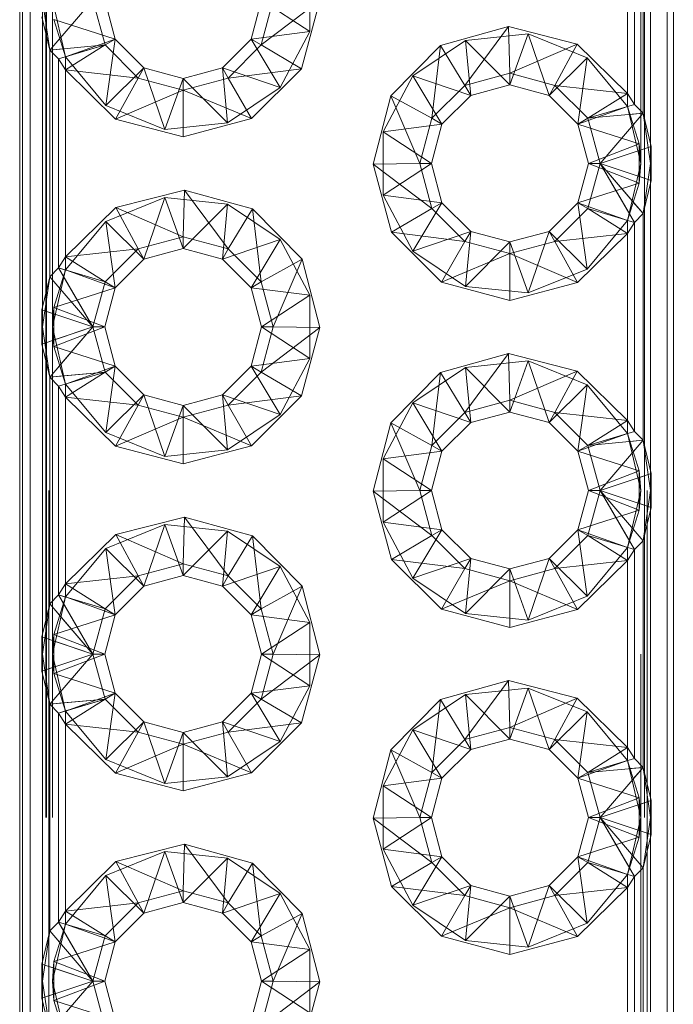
# Paper-space layout 'Layout1' of a CAD drawing. Extents: x -2 to 1033, y -36 to 596.
# Tile 17 of 89: x 85.591 to 86.591, y 297.956 to 299.461. Entities that reach past the tile are written whole.
import ezdxf

# ---------------------------------------------------------------- set-up
doc = ezdxf.new("R2010")
doc.units = 0
doc.linetypes.add('ACAD_ISO02W100', pattern=[15, 12, -3])
doc.layers.add('SS_1.ET-HALA_TaO-JD-LAVKA-ZEBRIK', color=9, linetype='CONTINUOUS', lineweight=13)

psp = doc.layouts.get("Layout1")

# ---------------------------------------------------------------- linework, layer by layer
at = {"layer": 'SS_1.ET-HALA_TaO-JD-LAVKA-ZEBRIK', "color": 5, "linetype": 'Continuous', "ltscale": 0.25}
for p, q in [((85.5907, 302.4914), (85.5907, 294.4914)), ((85.5948, 302.4914), (85.5948, 294.4914)), ((85.6069, 302.4914), (85.6069, 294.4914)), ((86.5813, 294.4914), (86.5813, 302.4914)), ((86.5907, 294.4914), (86.5907, 302.4914)), ((86.5559, 299.7109), (86.5559, 299.2719)), ((86.5446, 299.3181), (86.5446, 299.6647)), ((86.5315, 299.6511), (86.5315, 299.3317)), ((86.5207, 299.3485), (86.5207, 299.6343)), ((85.7028, 299.4914), (85.6367, 299.4147)), ((85.7028, 299.4914), (85.7212, 299.4225)), ((85.7367, 299.4314), (85.7207, 299.4914)), ((85.9607, 299.4914), (85.9446, 299.4314)), ((85.9785, 299.4914), (85.9601, 299.4225)), ((85.9601, 299.4225), (86.0501, 299.4904)), ((86.0501, 299.4904), (86.0217, 299.3861)), ((85.6243, 299.4653), (85.6367, 299.4147)), ((85.6254, 299.0219), (85.6254, 299.4609)), ((86.2345, 299.4219), (86.3386, 299.4508)), ((86.3386, 299.4508), (86.2717, 299.3608)), ((86.3386, 299.4508), (86.3407, 299.3793)), ((86.3386, 299.4508), (86.4433, 299.424)), ((85.6367, 299.4147), (85.7212, 299.4225)), ((85.7212, 299.4225), (85.6498, 299.4011)), ((85.7212, 299.4225), (85.6607, 299.3843)), ((85.7212, 299.4225), (85.7367, 299.4314)), ((85.7717, 299.372), (85.7212, 299.4225)), ((85.7807, 299.3875), (85.7367, 299.4314)), ((85.9446, 299.4314), (85.9007, 299.3875)), ((85.9601, 299.4225), (85.9096, 299.372)), ((85.9446, 299.4314), (85.9601, 299.4225)), ((85.9601, 299.4225), (86.0217, 299.3861)), ((86.1586, 299.3449), (86.2345, 299.4219)), ((86.2345, 299.4219), (86.2212, 299.3104)), ((86.2345, 299.4219), (86.2717, 299.3608)), ((86.4433, 299.424), (86.3407, 299.3793)), ((86.4096, 299.3608), (86.4433, 299.424)), ((86.4433, 299.424), (86.5207, 299.3485)), ((85.6367, 299.4147), (85.6498, 299.4011)), ((85.6367, 299.4147), (85.6367, 299.0681)), ((85.6607, 299.3843), (85.6498, 299.4011)), ((85.6498, 299.0817), (85.6498, 299.4011)), ((85.7371, 299.3093), (85.6607, 299.3843)), ((85.7717, 299.372), (85.6607, 299.3843)), ((85.6607, 299.3843), (85.6607, 299.0985)), ((85.7807, 299.3875), (85.7717, 299.372)), ((85.8407, 299.3714), (85.7807, 299.3875)), ((85.9007, 299.3875), (85.8407, 299.3714)), ((85.9007, 299.3875), (85.9096, 299.372)), ((85.9096, 299.372), (86.0217, 299.3861)), ((86.0217, 299.3861), (85.9451, 299.3099)), ((86.2717, 299.3608), (86.3407, 299.3793)), ((86.3407, 299.3793), (86.4096, 299.3608)), ((86.3407, 299.3793), (86.3407, 299.3614)), ((85.7371, 299.3093), (85.7717, 299.372)), ((85.8407, 299.3535), (85.7717, 299.372)), ((85.9096, 299.372), (85.8407, 299.3535)), ((85.8407, 299.3714), (85.8407, 299.3535)), ((85.9096, 299.372), (85.9451, 299.3099)), ((86.2212, 299.3104), (86.2717, 299.3608)), ((86.2717, 299.3608), (86.2807, 299.3453)), ((86.2807, 299.3453), (86.3407, 299.3614)), ((86.3407, 299.3614), (86.4007, 299.3453)), ((86.4007, 299.3453), (86.4096, 299.3608)), ((86.4601, 299.3104), (86.4096, 299.3608)), ((86.4096, 299.3608), (86.5207, 299.3485)), ((85.8407, 299.3535), (85.7371, 299.3093)), ((85.9451, 299.3099), (85.8407, 299.3535)), ((85.8407, 299.3535), (85.8407, 299.282)), ((86.2367, 299.3014), (86.2807, 299.3453)), ((86.4007, 299.3453), (86.4446, 299.3014)), ((86.4601, 299.3104), (86.5207, 299.3485)), ((86.5207, 299.3485), (86.5315, 299.3317)), ((86.1312, 299.2404), (86.1586, 299.3449)), ((86.1586, 299.3449), (86.2028, 299.2414)), ((86.1586, 299.3449), (86.2212, 299.3104)), ((86.4601, 299.3104), (86.5315, 299.3317)), ((86.5446, 299.3181), (86.5315, 299.3317)), ((86.4601, 299.3104), (86.5446, 299.3181)), ((86.4785, 299.2414), (86.5446, 299.3181)), ((86.557, 299.2675), (86.5446, 299.3181)), ((85.8407, 299.282), (85.7371, 299.3093)), ((85.9451, 299.3099), (85.8407, 299.282)), ((86.2028, 299.2414), (86.2212, 299.3104)), ((86.2207, 299.2414), (86.2367, 299.3014)), ((86.2367, 299.3014), (86.2212, 299.3104)), ((86.4601, 299.3104), (86.4446, 299.3014)), ((86.4446, 299.3014), (86.4607, 299.2414)), ((86.4785, 299.2414), (86.4601, 299.3104)), ((86.4785, 299.2414), (86.557, 299.2675)), ((86.557, 299.2153), (86.557, 299.2675)), ((86.2028, 299.2414), (86.1312, 299.2404)), ((86.1596, 299.1361), (86.1312, 299.2404)), ((86.2212, 299.1725), (86.1312, 299.2404)), ((86.2212, 299.1725), (86.2028, 299.2414)), ((86.2207, 299.2414), (86.2028, 299.2414)), ((86.2367, 299.1814), (86.2207, 299.2414)), ((86.4607, 299.2414), (86.4446, 299.1814)), ((86.4601, 299.1725), (86.4785, 299.2414)), ((86.4785, 299.2414), (86.4607, 299.2414)), ((86.5315, 299.1511), (86.4785, 299.2414)), ((86.5446, 299.1647), (86.4785, 299.2414)), ((86.4785, 299.2414), (86.557, 299.2153)), ((86.5446, 299.1647), (86.557, 299.2153)), ((86.5559, 299.2109), (86.5559, 298.7719)), ((85.738, 299.174), (85.8427, 299.2008)), ((85.8427, 299.2008), (85.8407, 299.1293)), ((85.8427, 299.2008), (85.9096, 299.1108)), ((85.8427, 299.2008), (85.9469, 299.1719)), ((86.2367, 299.1814), (86.2212, 299.1725)), ((86.2807, 299.1375), (86.2367, 299.1814)), ((86.4446, 299.1814), (86.4007, 299.1375)), ((86.4601, 299.1725), (86.4446, 299.1814)), ((85.6607, 299.0985), (85.738, 299.174)), ((85.738, 299.174), (85.7717, 299.1108)), ((85.738, 299.174), (85.8407, 299.1293)), ((85.9469, 299.1719), (85.9096, 299.1108)), ((85.9469, 299.1719), (85.9601, 299.0604)), ((85.9469, 299.1719), (86.0227, 299.0949)), ((86.1596, 299.1361), (86.2212, 299.1725)), ((86.2717, 299.122), (86.2212, 299.1725)), ((86.4096, 299.122), (86.4601, 299.1725)), ((86.5207, 299.1343), (86.4601, 299.1725)), ((86.5315, 299.1511), (86.4601, 299.1725)), ((86.5315, 299.1511), (86.5446, 299.1647)), ((86.5446, 298.8181), (86.5446, 299.1647)), ((86.5207, 299.1343), (86.5315, 299.1511)), ((86.5315, 299.1511), (86.5315, 298.8317)), ((86.2362, 299.0599), (86.1596, 299.1361)), ((86.2717, 299.122), (86.1596, 299.1361)), ((86.2807, 299.1375), (86.2717, 299.122)), ((86.3407, 299.1214), (86.2807, 299.1375)), ((86.4007, 299.1375), (86.3407, 299.1214)), ((86.4007, 299.1375), (86.4096, 299.122)), ((85.7717, 299.1108), (85.8407, 299.1293)), ((85.8407, 299.1293), (85.9096, 299.1108)), ((85.8407, 299.1293), (85.8407, 299.1114)), ((86.2717, 299.122), (86.2362, 299.0599)), ((86.3407, 299.1035), (86.2717, 299.122)), ((86.4096, 299.122), (86.3407, 299.1035)), ((86.3407, 299.1214), (86.3407, 299.1035)), ((86.5207, 299.1343), (86.4096, 299.122)), ((86.4442, 299.0593), (86.4096, 299.122)), ((86.5207, 299.1343), (86.4442, 299.0593)), ((86.5207, 298.8485), (86.5207, 299.1343)), ((85.6607, 299.0985), (85.7717, 299.1108)), ((85.7212, 299.0604), (85.7717, 299.1108)), ((85.7717, 299.1108), (85.7807, 299.0953)), ((85.7807, 299.0953), (85.8407, 299.1114)), ((85.8407, 299.1114), (85.9007, 299.0953)), ((85.9096, 299.1108), (85.9007, 299.0953)), ((85.9096, 299.1108), (85.9601, 299.0604)), ((85.6498, 299.0817), (85.6607, 299.0985)), ((85.6607, 299.0985), (85.7212, 299.0604)), ((85.7367, 299.0514), (85.7807, 299.0953)), ((85.9007, 299.0953), (85.9446, 299.0514)), ((86.0227, 299.0949), (85.9601, 299.0604)), ((85.9785, 298.9914), (86.0227, 299.0949)), ((86.0227, 299.0949), (86.0501, 298.9904)), ((86.3407, 299.1035), (86.2362, 299.0599)), ((86.4442, 299.0593), (86.3407, 299.1035)), ((86.3407, 299.1035), (86.3407, 299.032)), ((85.6367, 299.0681), (85.6498, 299.0817)), ((85.6498, 299.0817), (85.7028, 298.9914)), ((85.6498, 299.0817), (85.7212, 299.0604)), ((85.6367, 299.0681), (85.6243, 299.0175)), ((85.6367, 299.0681), (85.7028, 298.9914)), ((85.7028, 298.9914), (85.7212, 299.0604)), ((85.7212, 299.0604), (85.7367, 299.0514)), ((85.9601, 299.0604), (85.9446, 299.0514)), ((85.9601, 299.0604), (85.9785, 298.9914)), ((86.3407, 299.032), (86.2362, 299.0599)), ((86.4442, 299.0593), (86.3407, 299.032)), ((85.7207, 298.9914), (85.7367, 299.0514)), ((85.9446, 299.0514), (85.9607, 298.9914)), ((85.7028, 298.9914), (85.6243, 299.0175)), ((85.6243, 299.0175), (85.6243, 298.9653)), ((85.6243, 298.9653), (85.7028, 298.9914)), ((85.7028, 298.9914), (85.6367, 298.9147)), ((85.7028, 298.9914), (85.7212, 298.9225)), ((85.7207, 298.9914), (85.7028, 298.9914)), ((85.7367, 298.9314), (85.7207, 298.9914)), ((85.9607, 298.9914), (85.9446, 298.9314)), ((85.9785, 298.9914), (85.9601, 298.9225)), ((85.9601, 298.9225), (86.0501, 298.9904)), ((85.9785, 298.9914), (85.9607, 298.9914)), ((85.9785, 298.9914), (86.0501, 298.9904)), ((86.0501, 298.9904), (86.0217, 298.8861)), ((85.6243, 298.9653), (85.6367, 298.9147)), ((85.6254, 298.5219), (85.6254, 298.9609)), ((86.2345, 298.9219), (86.3386, 298.9508)), ((86.3386, 298.9508), (86.2717, 298.8608)), ((86.3386, 298.9508), (86.3407, 298.8793)), ((86.3386, 298.9508), (86.4433, 298.924)), ((85.7367, 298.9314), (85.7212, 298.9225)), ((85.7807, 298.8875), (85.7367, 298.9314)), ((85.9446, 298.9314), (85.9007, 298.8875)), ((85.9446, 298.9314), (85.9601, 298.9225)), ((86.4433, 298.924), (86.3407, 298.8793)), ((86.4096, 298.8608), (86.4433, 298.924)), ((86.4433, 298.924), (86.5207, 298.8485)), ((85.7212, 298.9225), (85.6367, 298.9147)), ((85.6367, 298.9147), (85.6498, 298.9011)), ((85.6367, 298.9147), (85.6367, 298.5681)), ((85.7212, 298.9225), (85.6498, 298.9011)), ((85.7212, 298.9225), (85.6607, 298.8843)), ((85.7717, 298.872), (85.7212, 298.9225)), ((85.9601, 298.9225), (85.9096, 298.872)), ((85.9601, 298.9225), (86.0217, 298.8861)), ((86.1586, 298.8449), (86.2345, 298.9219)), ((86.2345, 298.9219), (86.2212, 298.8104)), ((86.2345, 298.9219), (86.2717, 298.8608)), ((85.6607, 298.8843), (85.6498, 298.9011)), ((85.6498, 298.5817), (85.6498, 298.9011)), ((85.7371, 298.8093), (85.6607, 298.8843)), ((85.7717, 298.872), (85.6607, 298.8843)), ((85.6607, 298.8843), (85.6607, 298.5985)), ((85.7807, 298.8875), (85.7717, 298.872)), ((85.8407, 298.8714), (85.7807, 298.8875)), ((85.9007, 298.8875), (85.8407, 298.8714)), ((85.9007, 298.8875), (85.9096, 298.872)), ((85.9096, 298.872), (86.0217, 298.8861)), ((86.0217, 298.8861), (85.9451, 298.8099)), ((86.2717, 298.8608), (86.3407, 298.8793)), ((86.3407, 298.8793), (86.4096, 298.8608)), ((86.3407, 298.8793), (86.3407, 298.8614)), ((85.7371, 298.8093), (85.7717, 298.872)), ((85.8407, 298.8535), (85.7717, 298.872)), ((85.9096, 298.872), (85.8407, 298.8535)), ((85.8407, 298.8714), (85.8407, 298.8535)), ((85.9096, 298.872), (85.9451, 298.8099)), ((85.8407, 298.8535), (85.7371, 298.8093)), ((85.9451, 298.8099), (85.8407, 298.8535)), ((85.8407, 298.8535), (85.8407, 298.782)), ((86.2212, 298.8104), (86.2717, 298.8608)), ((86.2717, 298.8608), (86.2807, 298.8453)), ((86.2807, 298.8453), (86.3407, 298.8614)), ((86.3407, 298.8614), (86.4007, 298.8453)), ((86.4096, 298.8608), (86.4007, 298.8453)), ((86.4601, 298.8104), (86.4096, 298.8608)), ((86.4096, 298.8608), (86.5207, 298.8485)), ((86.4601, 298.8104), (86.5207, 298.8485)), ((86.5207, 298.8485), (86.5315, 298.8317)), ((86.1312, 298.7404), (86.1586, 298.8449)), ((86.1586, 298.8449), (86.2028, 298.7414)), ((86.1586, 298.8449), (86.2212, 298.8104)), ((86.2367, 298.8014), (86.2807, 298.8453)), ((86.4007, 298.8453), (86.4446, 298.8014)), ((86.4601, 298.8104), (86.5315, 298.8317)), ((86.5446, 298.8181), (86.5315, 298.8317)), ((85.8407, 298.782), (85.7371, 298.8093)), ((85.9451, 298.8099), (85.8407, 298.782)), ((86.2028, 298.7414), (86.2212, 298.8104)), ((86.2212, 298.8104), (86.2367, 298.8014)), ((86.4601, 298.8104), (86.4446, 298.8014)), ((86.4601, 298.8104), (86.5446, 298.8181)), ((86.4785, 298.7414), (86.4601, 298.8104)), ((86.4785, 298.7414), (86.5446, 298.8181)), ((86.557, 298.7675), (86.5446, 298.8181)), ((86.2207, 298.7414), (86.2367, 298.8014)), ((86.4446, 298.8014), (86.4607, 298.7414)), ((86.557, 298.7675), (86.4785, 298.7414)), ((86.557, 298.7153), (86.557, 298.7675)), ((86.2028, 298.7414), (86.1312, 298.7404)), ((86.1596, 298.6361), (86.1312, 298.7404)), ((86.2212, 298.6725), (86.1312, 298.7404)), ((86.2212, 298.6725), (86.2028, 298.7414)), ((86.2207, 298.7414), (86.2028, 298.7414)), ((86.2367, 298.6814), (86.2207, 298.7414)), ((86.4607, 298.7414), (86.4446, 298.6814)), ((86.4601, 298.6725), (86.4785, 298.7414)), ((86.4785, 298.7414), (86.4607, 298.7414)), ((86.5315, 298.6511), (86.4785, 298.7414)), ((86.5446, 298.6647), (86.4785, 298.7414)), ((86.4785, 298.7414), (86.557, 298.7153)), ((86.5446, 298.6647), (86.557, 298.7153)), ((85.738, 298.674), (85.8427, 298.7008)), ((85.8427, 298.7008), (85.8407, 298.6293)), ((85.8427, 298.7008), (85.9096, 298.6108)), ((85.8427, 298.7008), (85.9469, 298.6719)), ((86.5559, 298.7109), (86.5559, 298.2719)), ((85.6607, 298.5985), (85.738, 298.674)), ((85.738, 298.674), (85.7717, 298.6108)), ((85.738, 298.674), (85.8407, 298.6293)), ((85.9469, 298.6719), (85.9096, 298.6108)), ((85.9601, 298.5604), (85.9469, 298.6719)), ((85.9469, 298.6719), (86.0227, 298.5949)), ((86.1596, 298.6361), (86.2212, 298.6725)), ((86.2367, 298.6814), (86.2212, 298.6725)), ((86.2717, 298.622), (86.2212, 298.6725)), ((86.2807, 298.6375), (86.2367, 298.6814)), ((86.4446, 298.6814), (86.4007, 298.6375)), ((86.4096, 298.622), (86.4601, 298.6725)), ((86.4446, 298.6814), (86.4601, 298.6725)), ((86.5207, 298.6343), (86.4601, 298.6725)), ((86.5315, 298.6511), (86.4601, 298.6725)), ((86.5315, 298.6511), (86.5446, 298.6647)), ((86.5446, 298.3181), (86.5446, 298.6647)), ((86.5207, 298.6343), (86.5315, 298.6511)), ((86.5315, 298.6511), (86.5315, 298.3317)), ((85.7717, 298.6108), (85.8407, 298.6293)), ((85.8407, 298.6293), (85.9096, 298.6108)), ((85.8407, 298.6293), (85.8407, 298.6114)), ((86.2362, 298.5599), (86.1596, 298.6361)), ((86.2717, 298.622), (86.1596, 298.6361)), ((86.2807, 298.6375), (86.2717, 298.622)), ((86.3407, 298.6214), (86.2807, 298.6375)), ((86.4007, 298.6375), (86.3407, 298.6214)), ((86.4007, 298.6375), (86.4096, 298.622)), ((86.5207, 298.6343), (86.4096, 298.622)), ((86.5207, 298.6343), (86.4442, 298.5593)), ((86.5207, 298.3485), (86.5207, 298.6343)), ((85.6607, 298.5985), (85.7717, 298.6108)), ((85.7212, 298.5604), (85.7717, 298.6108)), ((85.7717, 298.6108), (85.7807, 298.5953)), ((85.7807, 298.5953), (85.8407, 298.6114)), ((85.8407, 298.6114), (85.9007, 298.5953)), ((85.9096, 298.6108), (85.9007, 298.5953)), ((85.9096, 298.6108), (85.9601, 298.5604)), ((86.2717, 298.622), (86.2362, 298.5599)), ((86.3407, 298.6035), (86.2717, 298.622)), ((86.4096, 298.622), (86.3407, 298.6035)), ((86.3407, 298.6214), (86.3407, 298.6035)), ((86.4096, 298.622), (86.4442, 298.5593)), ((85.6607, 298.5985), (85.6498, 298.5817)), ((85.6607, 298.5985), (85.7212, 298.5604)), ((85.7367, 298.5514), (85.7807, 298.5953)), ((85.9007, 298.5953), (85.9446, 298.5514)), ((86.0227, 298.5949), (85.9601, 298.5604)), ((86.0227, 298.5949), (85.9785, 298.4914)), ((86.0227, 298.5949), (86.0501, 298.4904)), ((86.3407, 298.6035), (86.2362, 298.5599)), ((86.4442, 298.5593), (86.3407, 298.6035)), ((86.3407, 298.6035), (86.3407, 298.532)), ((85.6498, 298.5817), (85.6367, 298.5681)), ((85.6498, 298.5817), (85.7028, 298.4914)), ((85.6498, 298.5817), (85.7212, 298.5604)), ((85.6367, 298.5681), (85.6243, 298.5175)), ((85.6367, 298.5681), (85.7028, 298.4914)), ((85.7028, 298.4914), (85.7212, 298.5604)), ((85.7207, 298.4914), (85.7367, 298.5514)), ((85.7212, 298.5604), (85.7367, 298.5514)), ((85.9601, 298.5604), (85.9446, 298.5514)), ((85.9446, 298.5514), (85.9607, 298.4914)), ((85.9785, 298.4914), (85.9601, 298.5604)), ((86.3407, 298.532), (86.2362, 298.5599)), ((86.4442, 298.5593), (86.3407, 298.532)), ((85.7028, 298.4914), (85.6243, 298.5175)), ((85.6243, 298.5175), (85.6243, 298.4653)), ((85.7028, 298.4914), (85.6243, 298.4653)), ((85.7028, 298.4914), (85.6367, 298.4147)), ((85.7212, 298.4225), (85.7028, 298.4914)), ((85.7207, 298.4914), (85.7028, 298.4914)), ((85.7367, 298.4314), (85.7207, 298.4914)), ((85.9607, 298.4914), (85.9446, 298.4314)), ((85.9785, 298.4914), (85.9601, 298.4225)), ((85.9601, 298.4225), (86.0501, 298.4904)), ((85.9785, 298.4914), (85.9607, 298.4914)), ((85.9785, 298.4914), (86.0501, 298.4904)), ((86.0501, 298.4904), (86.0217, 298.3861)), ((85.6243, 298.4653), (85.6367, 298.4147)), ((85.6254, 298.0219), (85.6254, 298.4609)), ((86.2345, 298.4219), (86.3386, 298.4508)), ((86.3386, 298.4508), (86.2717, 298.3608)), ((86.3386, 298.4508), (86.3407, 298.3793)), ((86.3386, 298.4508), (86.4433, 298.424)), ((85.7367, 298.4314), (85.7212, 298.4225)), ((85.7807, 298.3875), (85.7367, 298.4314)), ((85.9446, 298.4314), (85.9007, 298.3875)), ((85.9446, 298.4314), (85.9601, 298.4225)), ((85.7212, 298.4225), (85.6367, 298.4147)), ((85.6367, 298.4147), (85.6498, 298.4011)), ((85.6367, 298.4147), (85.6367, 298.0681)), ((85.7212, 298.4225), (85.6498, 298.4011)), ((85.7212, 298.4225), (85.6607, 298.3843)), ((85.7717, 298.372), (85.7212, 298.4225)), ((85.9601, 298.4225), (85.9096, 298.372)), ((85.9601, 298.4225), (86.0217, 298.3861)), ((86.1586, 298.3449), (86.2345, 298.4219)), ((86.2345, 298.4219), (86.2212, 298.3104)), ((86.2345, 298.4219), (86.2717, 298.3608)), ((86.4433, 298.424), (86.3407, 298.3793)), ((86.4096, 298.3608), (86.4433, 298.424)), ((86.4433, 298.424), (86.5207, 298.3485)), ((85.6607, 298.3843), (85.6498, 298.4011)), ((85.6498, 298.0817), (85.6498, 298.4011)), ((85.7371, 298.3093), (85.6607, 298.3843)), ((85.7717, 298.372), (85.6607, 298.3843)), ((85.6607, 298.3843), (85.6607, 298.0985)), ((85.7807, 298.3875), (85.7717, 298.372)), ((85.8407, 298.3714), (85.7807, 298.3875)), ((85.9007, 298.3875), (85.8407, 298.3714)), ((85.9007, 298.3875), (85.9096, 298.372)), ((85.9096, 298.372), (86.0217, 298.3861)), ((86.0217, 298.3861), (85.9451, 298.3099)), ((85.7371, 298.3093), (85.7717, 298.372)), ((85.8407, 298.3535), (85.7717, 298.372)), ((85.9096, 298.372), (85.8407, 298.3535)), ((85.8407, 298.3714), (85.8407, 298.3535)), ((85.9096, 298.372), (85.9451, 298.3099)), ((86.2717, 298.3608), (86.3407, 298.3793)), ((86.3407, 298.3793), (86.4096, 298.3608)), ((86.3407, 298.3793), (86.3407, 298.3614)), ((85.8407, 298.3535), (85.7371, 298.3093)), ((85.9451, 298.3099), (85.8407, 298.3535)), ((85.8407, 298.3535), (85.8407, 298.282)), ((86.2212, 298.3104), (86.2717, 298.3608)), ((86.2717, 298.3608), (86.2807, 298.3453)), ((86.2807, 298.3453), (86.3407, 298.3614)), ((86.3407, 298.3614), (86.4007, 298.3453)), ((86.4007, 298.3453), (86.4096, 298.3608)), ((86.4601, 298.3104), (86.4096, 298.3608)), ((86.4096, 298.3608), (86.5207, 298.3485)), ((86.1312, 298.2404), (86.1586, 298.3449)), ((86.1586, 298.3449), (86.2028, 298.2414)), ((86.1586, 298.3449), (86.2212, 298.3104)), ((86.2367, 298.3014), (86.2807, 298.3453)), ((86.4007, 298.3453), (86.4446, 298.3014)), ((86.4601, 298.3104), (86.5207, 298.3485)), ((86.5207, 298.3485), (86.5315, 298.3317)), ((86.4601, 298.3104), (86.5315, 298.3317)), ((86.5446, 298.3181), (86.5315, 298.3317)), ((85.8407, 298.282), (85.7371, 298.3093)), ((85.9451, 298.3099), (85.8407, 298.282)), ((86.2028, 298.2414), (86.2212, 298.3104)), ((86.2212, 298.3104), (86.2367, 298.3014)), ((86.4446, 298.3014), (86.4601, 298.3104)), ((86.4601, 298.3104), (86.5446, 298.3181)), ((86.4785, 298.2414), (86.4601, 298.3104)), ((86.4785, 298.2414), (86.5446, 298.3181)), ((86.557, 298.2675), (86.5446, 298.3181)), ((86.2207, 298.2414), (86.2367, 298.3014)), ((86.4446, 298.3014), (86.4607, 298.2414)), ((86.557, 298.2675), (86.4785, 298.2414)), ((86.557, 298.2153), (86.557, 298.2675)), ((86.2028, 298.2414), (86.1312, 298.2404)), ((86.1596, 298.1361), (86.1312, 298.2404)), ((86.2212, 298.1725), (86.1312, 298.2404)), ((86.2212, 298.1725), (86.2028, 298.2414)), ((86.2207, 298.2414), (86.2028, 298.2414)), ((86.2367, 298.1814), (86.2207, 298.2414)), ((86.4607, 298.2414), (86.4446, 298.1814)), ((86.4601, 298.1725), (86.4785, 298.2414)), ((86.4785, 298.2414), (86.4607, 298.2414)), ((86.5315, 298.1511), (86.4785, 298.2414)), ((86.5446, 298.1647), (86.4785, 298.2414)), ((86.4785, 298.2414), (86.557, 298.2153)), ((86.5446, 298.1647), (86.557, 298.2153)), ((86.5559, 298.2109), (86.5559, 297.7719)), ((85.738, 298.174), (85.8427, 298.2008)), ((85.8427, 298.2008), (85.8407, 298.1293)), ((85.8427, 298.2008), (85.9096, 298.1108)), ((85.8427, 298.2008), (85.9469, 298.1719)), ((85.6607, 298.0985), (85.738, 298.174)), ((85.738, 298.174), (85.7717, 298.1108)), ((85.738, 298.174), (85.8407, 298.1293)), ((85.9469, 298.1719), (85.9096, 298.1108)), ((85.9469, 298.1719), (85.9601, 298.0604)), ((85.9469, 298.1719), (86.0227, 298.0949)), ((86.1596, 298.1361), (86.2212, 298.1725)), ((86.2367, 298.1814), (86.2212, 298.1725)), ((86.2717, 298.122), (86.2212, 298.1725)), ((86.2807, 298.1375), (86.2367, 298.1814)), ((86.4446, 298.1814), (86.4007, 298.1375)), ((86.4601, 298.1725), (86.4096, 298.122)), ((86.4601, 298.1725), (86.4446, 298.1814)), ((86.5207, 298.1343), (86.4601, 298.1725)), ((86.5315, 298.1511), (86.4601, 298.1725)), ((86.5446, 298.1647), (86.5315, 298.1511)), ((86.5446, 297.8181), (86.5446, 298.1647)), ((86.5315, 298.1511), (86.5207, 298.1343)), ((86.5315, 298.1511), (86.5315, 297.8317)), ((85.7717, 298.1108), (85.8407, 298.1293)), ((85.8407, 298.1293), (85.9096, 298.1108)), ((85.8407, 298.1293), (85.8407, 298.1114)), ((86.2362, 298.0599), (86.1596, 298.1361)), ((86.2717, 298.122), (86.1596, 298.1361)), ((86.2807, 298.1375), (86.2717, 298.122)), ((86.3407, 298.1214), (86.2807, 298.1375)), ((86.4007, 298.1375), (86.3407, 298.1214)), ((86.4096, 298.122), (86.4007, 298.1375)), ((86.5207, 298.1343), (86.4096, 298.122)), ((86.5207, 298.1343), (86.4442, 298.0593)), ((86.5207, 297.8485), (86.5207, 298.1343)), ((85.7807, 298.0953), (85.8407, 298.1114)), ((85.8407, 298.1114), (85.9007, 298.0953)), ((86.2717, 298.122), (86.2362, 298.0599)), ((86.3407, 298.1035), (86.2717, 298.122)), ((86.4096, 298.122), (86.3407, 298.1035)), ((86.3407, 298.1214), (86.3407, 298.1035)), ((86.4096, 298.122), (86.4442, 298.0593)), ((85.6607, 298.0985), (85.6498, 298.0817)), ((85.6607, 298.0985), (85.7717, 298.1108)), ((85.6607, 298.0985), (85.7212, 298.0604)), ((85.7212, 298.0604), (85.7717, 298.1108)), ((85.7717, 298.1108), (85.7807, 298.0953)), ((85.9096, 298.1108), (85.9007, 298.0953)), ((85.9096, 298.1108), (85.9601, 298.0604)), ((86.3407, 298.1035), (86.2362, 298.0599)), ((86.4442, 298.0593), (86.3407, 298.1035)), ((86.3407, 298.1035), (86.3407, 298.032)), ((85.6498, 298.0817), (85.6367, 298.0681)), ((85.6498, 298.0817), (85.7028, 297.9914)), ((85.6498, 298.0817), (85.7212, 298.0604)), ((85.7367, 298.0514), (85.7807, 298.0953)), ((85.9007, 298.0953), (85.9446, 298.0514)), ((86.0227, 298.0949), (85.9601, 298.0604)), ((86.0227, 298.0949), (85.9785, 297.9914)), ((86.0227, 298.0949), (86.0501, 297.9904)), ((85.6367, 298.0681), (85.6243, 298.0175)), ((85.6367, 298.0681), (85.7028, 297.9914)), ((85.7028, 297.9914), (85.7212, 298.0604)), ((85.7207, 297.9914), (85.7367, 298.0514)), ((85.7212, 298.0604), (85.7367, 298.0514)), ((85.9601, 298.0604), (85.9446, 298.0514)), ((85.9446, 298.0514), (85.9607, 297.9914)), ((85.9601, 298.0604), (85.9785, 297.9914)), ((86.3407, 298.032), (86.2362, 298.0599)), ((86.4442, 298.0593), (86.3407, 298.032)), ((85.7028, 297.9914), (85.6243, 298.0175)), ((85.6243, 298.0175), (85.6243, 297.9653)), ((85.7028, 297.9914), (85.6243, 297.9653)), ((85.7028, 297.9914), (85.6367, 297.9147)), ((85.7212, 297.9225), (85.7028, 297.9914)), ((85.7207, 297.9914), (85.7028, 297.9914)), ((85.7367, 297.9314), (85.7207, 297.9914)), ((85.9607, 297.9914), (85.9446, 297.9314)), ((85.9785, 297.9914), (85.9601, 297.9225)), ((85.9785, 297.9914), (85.9607, 297.9914)), ((85.9785, 297.9914), (86.0501, 297.9904)), ((85.9601, 297.9225), (86.0501, 297.9904)), ((86.0501, 297.9904), (86.0217, 297.8861)), ((85.6243, 297.9653), (85.6367, 297.9147)), ((85.6254, 297.5219), (85.6254, 297.9609))]:
    psp.add_line(p, q, dxfattribs=at)
at = {"layer": 'SS_1.ET-HALA_TaO-JD-LAVKA-ZEBRIK', "color": 9, "linetype": 'ACAD_ISO02W100', "ltscale": 0.25}
for p, q in [((85.6307, 294.4914), (85.6307, 302.4914)), ((85.6318, 294.4914), (85.6318, 302.4914)), ((85.6352, 302.4914), (85.6352, 294.4914)), ((85.6407, 294.4914), (85.6407, 302.4914)), ((86.5466, 294.4914), (86.5466, 302.4914)), ((86.5507, 302.4914), (86.5507, 294.4914)), ((86.5407, 302.2414), (86.5407, 294.7414)), ((86.0347, 299.5398), (86.0347, 299.443)), ((85.6254, 299.4609), (85.6254, 299.5219)), ((85.6367, 299.4147), (85.6254, 299.4914)), ((85.6607, 299.4042), (85.6407, 299.4914)), ((85.9607, 299.4914), (86.0347, 299.443)), ((85.6429, 299.4615), (85.6607, 299.4042)), ((85.6429, 299.4615), (85.7367, 299.4314)), ((85.9446, 299.4314), (86.0347, 299.443)), ((86.0347, 299.443), (85.9892, 299.3575)), ((86.2725, 299.4294), (86.3688, 299.4394)), ((86.3688, 299.4394), (86.3407, 299.3614)), ((86.3688, 299.4394), (86.4007, 299.3453)), ((86.3688, 299.4394), (86.4586, 299.4029)), ((85.6519, 299.4324), (85.6367, 299.4147)), ((85.6537, 299.4345), (85.6519, 299.4324)), ((85.7212, 299.4225), (85.6606, 299.4044)), ((85.6607, 299.4042), (85.7367, 299.4314)), ((85.7367, 299.4314), (85.7227, 299.3299)), ((85.9446, 299.4314), (85.9892, 299.3575)), ((86.1921, 299.3753), (86.2725, 299.4294)), ((86.2725, 299.4294), (86.2807, 299.3453)), ((86.2725, 299.4294), (86.3407, 299.3614)), ((85.6367, 299.4147), (85.6568, 299.4166)), ((85.6568, 299.4166), (85.6578, 299.4166)), ((85.6606, 299.4044), (85.6498, 299.4011)), ((85.7227, 299.3299), (85.6607, 299.4042)), ((85.6607, 299.4042), (85.6607, 299.3843)), ((86.4007, 299.3453), (86.4586, 299.4029)), ((86.4446, 299.3014), (86.4586, 299.4029)), ((86.4586, 299.4029), (86.5207, 299.3286)), ((85.7807, 299.3875), (85.7227, 299.3299)), ((85.7807, 299.3875), (85.8125, 299.2934)), ((85.9007, 299.3875), (85.9088, 299.3034)), ((85.9007, 299.3875), (85.9892, 299.3575)), ((86.1466, 299.2898), (86.1921, 299.3753)), ((86.1921, 299.3753), (86.2367, 299.3014)), ((86.1921, 299.3753), (86.2807, 299.3453)), ((85.8407, 299.3714), (85.8125, 299.2934)), ((85.8407, 299.3714), (85.9088, 299.3034)), ((85.9892, 299.3575), (85.9088, 299.3034)), ((86.5207, 299.3286), (86.5207, 299.3485)), ((85.8125, 299.2934), (85.7227, 299.3299)), ((86.4446, 299.3014), (86.5207, 299.3286)), ((86.5207, 299.3286), (86.5407, 299.2414)), ((86.5384, 299.2714), (86.5207, 299.3286)), ((86.5235, 299.3162), (86.5245, 299.3163)), ((86.5245, 299.3163), (86.5446, 299.3181)), ((86.5294, 299.3004), (86.5446, 299.3181)), ((86.5446, 299.3181), (86.5559, 299.2414)), ((85.9088, 299.3034), (85.8125, 299.2934)), ((86.1466, 299.2898), (86.2367, 299.3014)), ((86.4446, 299.3014), (86.5384, 299.2714)), ((86.5276, 299.2984), (86.5294, 299.3004)), ((86.1466, 299.2898), (86.2207, 299.2414)), ((86.1466, 299.193), (86.1466, 299.2898)), ((86.4607, 299.2414), (86.5384, 299.2714)), ((86.5407, 299.2414), (86.5384, 299.2714)), ((86.5384, 299.2115), (86.5384, 299.2714)), ((86.5559, 299.2719), (86.5559, 299.2109)), ((86.5363, 299.2606), (86.5391, 299.2615)), ((86.5523, 299.2659), (86.557, 299.2675)), ((86.5559, 299.2414), (86.557, 299.2675)), ((86.2207, 299.2414), (86.1466, 299.193)), ((86.4607, 299.2414), (86.5384, 299.2115)), ((86.5232, 299.1653), (86.4785, 299.2414)), ((86.5276, 299.1845), (86.4785, 299.2414)), ((86.5407, 299.2414), (86.5207, 299.1542)), ((86.5384, 299.2115), (86.5407, 299.2414)), ((86.5559, 299.2414), (86.5446, 299.1647)), ((86.5559, 299.2414), (86.557, 299.2153)), ((86.4446, 299.1814), (86.5384, 299.2115)), ((86.5207, 299.1542), (86.5384, 299.2115)), ((86.5363, 299.2222), (86.5391, 299.2213)), ((86.5391, 299.2213), (86.5523, 299.2169)), ((86.5523, 299.2169), (86.557, 299.2153)), ((85.7227, 299.1529), (85.8125, 299.1894)), ((85.8125, 299.1894), (85.7807, 299.0953)), ((85.8125, 299.1894), (85.8407, 299.1114)), ((85.8125, 299.1894), (85.9088, 299.1794)), ((86.1921, 299.1075), (86.1466, 299.193)), ((86.2367, 299.1814), (86.1466, 299.193)), ((86.2367, 299.1814), (86.1921, 299.1075)), ((86.4586, 299.0799), (86.4446, 299.1814)), ((86.5207, 299.1542), (86.4446, 299.1814)), ((86.5294, 299.1824), (86.5276, 299.1845)), ((86.5446, 299.1647), (86.5294, 299.1824)), ((85.9088, 299.1794), (85.8407, 299.1114)), ((85.9088, 299.1794), (85.9007, 299.0953)), ((85.9088, 299.1794), (85.9892, 299.1253)), ((86.5238, 299.1643), (86.5232, 299.1653)), ((85.6607, 299.0786), (85.7227, 299.1529)), ((85.7227, 299.1529), (85.7367, 299.0514)), ((85.7227, 299.1529), (85.7807, 299.0953)), ((86.5207, 299.1542), (86.4586, 299.0799)), ((86.5315, 299.1511), (86.5207, 299.1544)), ((86.5207, 299.1343), (86.5207, 299.1542)), ((86.5315, 299.1511), (86.5238, 299.1643)), ((86.2807, 299.1375), (86.1921, 299.1075)), ((86.2807, 299.1375), (86.2725, 299.0534)), ((86.4007, 299.1375), (86.3688, 299.0434)), ((86.4586, 299.0799), (86.4007, 299.1375)), ((85.9892, 299.1253), (85.9007, 299.0953)), ((85.9892, 299.1253), (85.9446, 299.0514)), ((85.9892, 299.1253), (86.0347, 299.0398)), ((86.3407, 299.1214), (86.2725, 299.0534)), ((86.3407, 299.1214), (86.3688, 299.0434)), ((86.2725, 299.0534), (86.1921, 299.1075)), ((85.6607, 299.0985), (85.6607, 299.0786)), ((85.6407, 298.9914), (85.6607, 299.0786)), ((85.6607, 299.0786), (85.6429, 299.0214)), ((85.6498, 299.0817), (85.6575, 299.0685)), ((85.6498, 299.0817), (85.6606, 299.0785)), ((85.6607, 299.0786), (85.7367, 299.0514)), ((86.4586, 299.0799), (86.3688, 299.0434)), ((85.6254, 298.9914), (85.6367, 299.0681)), ((85.6367, 299.0681), (85.6519, 299.0504)), ((85.6575, 299.0685), (85.6581, 299.0675)), ((85.6581, 299.0675), (85.7028, 298.9914)), ((85.7367, 299.0514), (85.6429, 299.0214)), ((85.6519, 299.0504), (85.6537, 299.0484)), ((86.0347, 299.0398), (85.9446, 299.0514)), ((86.3688, 299.0434), (86.2725, 299.0534)), ((86.0347, 299.0398), (85.9607, 298.9914)), ((86.0347, 299.0398), (86.0347, 298.943)), ((85.6254, 298.9914), (85.6243, 299.0175)), ((85.629, 299.0159), (85.6243, 299.0175)), ((85.6254, 298.9609), (85.6254, 299.0219)), ((85.6451, 299.0106), (85.629, 299.0159)), ((85.6429, 299.0214), (85.6407, 298.9914)), ((85.7207, 298.9914), (85.6429, 299.0214)), ((85.6429, 299.0214), (85.6429, 298.9615)), ((85.6243, 298.9653), (85.6254, 298.9914)), ((85.6367, 298.9147), (85.6254, 298.9914)), ((85.6407, 298.9914), (85.6429, 298.9615)), ((85.6607, 298.9042), (85.6407, 298.9914)), ((85.7207, 298.9914), (85.6429, 298.9615)), ((85.6451, 298.9722), (85.7028, 298.9914)), ((85.7028, 298.9914), (85.6537, 298.9345)), ((85.9607, 298.9914), (86.0347, 298.943)), ((85.629, 298.9669), (85.6422, 298.9713)), ((85.6422, 298.9713), (85.6451, 298.9722)), ((85.6243, 298.9653), (85.629, 298.9669)), ((85.6429, 298.9615), (85.6607, 298.9042)), ((85.6429, 298.9615), (85.7367, 298.9314)), ((85.9446, 298.9314), (86.0347, 298.943)), ((86.0347, 298.943), (85.9892, 298.8575)), ((86.2725, 298.9294), (86.3688, 298.9394)), ((86.3688, 298.9394), (86.3407, 298.8614)), ((86.3688, 298.9394), (86.4007, 298.8453)), ((86.3688, 298.9394), (86.4586, 298.9029)), ((85.6519, 298.9324), (85.6367, 298.9147)), ((85.6537, 298.9345), (85.6519, 298.9324)), ((85.7367, 298.9314), (85.6607, 298.9042)), ((85.7367, 298.9314), (85.7227, 298.8299)), ((85.9446, 298.9314), (85.9892, 298.8575)), ((86.1921, 298.8753), (86.2725, 298.9294)), ((86.2725, 298.9294), (86.2807, 298.8453)), ((86.2725, 298.9294), (86.3407, 298.8614)), ((85.6568, 298.9166), (85.6367, 298.9147)), ((85.6578, 298.9166), (85.6568, 298.9166)), ((85.7212, 298.9225), (85.6578, 298.9166)), ((85.7227, 298.8299), (85.6607, 298.9042)), ((85.6607, 298.9042), (85.6607, 298.8843)), ((86.4007, 298.8453), (86.4586, 298.9029)), ((86.4446, 298.8014), (86.4586, 298.9029)), ((86.4586, 298.9029), (86.5207, 298.8286)), ((85.7807, 298.8875), (85.7227, 298.8299)), ((85.7807, 298.8875), (85.8125, 298.7934)), ((85.9007, 298.8875), (85.9088, 298.8034)), ((85.9007, 298.8875), (85.9892, 298.8575)), ((85.8407, 298.8714), (85.8125, 298.7934)), ((85.8407, 298.8714), (85.9088, 298.8034)), ((86.1466, 298.7898), (86.1921, 298.8753)), ((86.1921, 298.8753), (86.2367, 298.8014)), ((86.1921, 298.8753), (86.2807, 298.8453)), ((85.9892, 298.8575), (85.9088, 298.8034)), ((86.5207, 298.8286), (86.5207, 298.8485)), ((85.8125, 298.7934), (85.7227, 298.8299)), ((86.4446, 298.8014), (86.5207, 298.8286)), ((86.4601, 298.8104), (86.5207, 298.8284)), ((86.5207, 298.8285), (86.5315, 298.8317)), ((86.5207, 298.8286), (86.5407, 298.7414)), ((86.5384, 298.7714), (86.5207, 298.8286)), ((85.9088, 298.8034), (85.8125, 298.7934)), ((86.5235, 298.8162), (86.5245, 298.8163)), ((86.5245, 298.8163), (86.5446, 298.8181)), ((86.5294, 298.8004), (86.5446, 298.8181)), ((86.5446, 298.8181), (86.5559, 298.7414)), ((86.1466, 298.7898), (86.2367, 298.8014)), ((86.1466, 298.7898), (86.2207, 298.7414)), ((86.1466, 298.693), (86.1466, 298.7898)), ((86.5384, 298.7714), (86.4446, 298.8014)), ((86.5276, 298.7984), (86.5294, 298.8004)), ((86.4607, 298.7414), (86.5384, 298.7714)), ((86.5391, 298.7615), (86.5363, 298.7606)), ((86.5407, 298.7414), (86.5384, 298.7714)), ((86.5384, 298.7115), (86.5384, 298.7714)), ((86.5523, 298.7659), (86.5391, 298.7615)), ((86.557, 298.7675), (86.5523, 298.7659)), ((86.5559, 298.7719), (86.5559, 298.7109)), ((86.557, 298.7675), (86.5559, 298.7414)), ((86.2207, 298.7414), (86.1466, 298.693)), ((86.4607, 298.7414), (86.5384, 298.7115)), ((86.5232, 298.6653), (86.4785, 298.7414)), ((86.5407, 298.7414), (86.5207, 298.6542)), ((86.5384, 298.7115), (86.5407, 298.7414)), ((86.5559, 298.7414), (86.5446, 298.6647)), ((86.5559, 298.7414), (86.557, 298.7153)), ((86.5363, 298.7222), (86.5391, 298.7213)), ((86.5391, 298.7213), (86.5523, 298.7169)), ((86.5523, 298.7169), (86.557, 298.7153)), ((86.4446, 298.6814), (86.5384, 298.7115)), ((86.5207, 298.6542), (86.5384, 298.7115)), ((85.7227, 298.6529), (85.8125, 298.6894)), ((85.8125, 298.6894), (85.7807, 298.5953)), ((85.8125, 298.6894), (85.8407, 298.6114)), ((85.8125, 298.6894), (85.9088, 298.6794)), ((86.1921, 298.6075), (86.1466, 298.693)), ((86.2367, 298.6814), (86.1466, 298.693)), ((86.5294, 298.6824), (86.5276, 298.6845)), ((85.9088, 298.6794), (85.8407, 298.6114)), ((85.9088, 298.6794), (85.9007, 298.5953)), ((85.9088, 298.6794), (85.9892, 298.6253)), ((86.2367, 298.6814), (86.1921, 298.6075)), ((86.4586, 298.5799), (86.4446, 298.6814)), ((86.5207, 298.6542), (86.4446, 298.6814)), ((86.5446, 298.6647), (86.5294, 298.6824)), ((85.6607, 298.5786), (85.7227, 298.6529)), ((85.7227, 298.6529), (85.7367, 298.5514)), ((85.7227, 298.6529), (85.7807, 298.5953)), ((86.5207, 298.6542), (86.4586, 298.5799)), ((86.5207, 298.6343), (86.5207, 298.6542)), ((86.5238, 298.6643), (86.5232, 298.6653)), ((86.5315, 298.6511), (86.5238, 298.6643)), ((85.9892, 298.6253), (85.9007, 298.5953)), ((85.9892, 298.6253), (85.9446, 298.5514)), ((85.9892, 298.6253), (86.0347, 298.5398)), ((86.2807, 298.6375), (86.1921, 298.6075)), ((86.2807, 298.6375), (86.2725, 298.5534)), ((86.3688, 298.5434), (86.4007, 298.6375)), ((86.4586, 298.5799), (86.4007, 298.6375)), ((86.3407, 298.6214), (86.2725, 298.5534)), ((86.3407, 298.6214), (86.3688, 298.5434)), ((85.6607, 298.5985), (85.6607, 298.5786)), ((86.2725, 298.5534), (86.1921, 298.6075)), ((85.6407, 298.4914), (85.6607, 298.5786)), ((85.6607, 298.5786), (85.6429, 298.5214)), ((85.6498, 298.5817), (85.6575, 298.5685)), ((85.6498, 298.5817), (85.6606, 298.5785)), ((85.6607, 298.5786), (85.7367, 298.5514)), ((86.4586, 298.5799), (86.3688, 298.5434)), ((85.6254, 298.4914), (85.6367, 298.5681)), ((85.6367, 298.5681), (85.6519, 298.5504)), ((85.6575, 298.5685), (85.6581, 298.5675)), ((85.6581, 298.5675), (85.7028, 298.4914)), ((85.7367, 298.5514), (85.6429, 298.5214)), ((85.6519, 298.5504), (85.6537, 298.5484)), ((85.6537, 298.5484), (85.7028, 298.4914)), ((86.0347, 298.5398), (85.9446, 298.5514)), ((86.3688, 298.5434), (86.2725, 298.5534)), ((86.0347, 298.5398), (85.9607, 298.4914)), ((86.0347, 298.5398), (86.0347, 298.443)), ((85.6254, 298.4914), (85.6243, 298.5175)), ((85.629, 298.5159), (85.6243, 298.5175)), ((85.6254, 298.4609), (85.6254, 298.5219)), ((85.6429, 298.5214), (85.6407, 298.4914)), ((85.7207, 298.4914), (85.6429, 298.5214)), ((85.6429, 298.5214), (85.6429, 298.4615)), ((85.6422, 298.5115), (85.629, 298.5159)), ((85.6451, 298.5106), (85.6422, 298.5115)), ((85.7028, 298.4914), (85.6451, 298.5106)), ((85.6254, 298.4914), (85.6243, 298.4653)), ((85.6367, 298.4147), (85.6254, 298.4914)), ((85.6407, 298.4914), (85.6429, 298.4615)), ((85.6607, 298.4042), (85.6407, 298.4914)), ((85.7207, 298.4914), (85.6429, 298.4615)), ((85.9607, 298.4914), (86.0347, 298.443)), ((85.6451, 298.4722), (85.629, 298.4669)), ((85.629, 298.4669), (85.6243, 298.4653)), ((85.6429, 298.4615), (85.6607, 298.4042)), ((85.6429, 298.4615), (85.7367, 298.4314)), ((85.9446, 298.4314), (86.0347, 298.443)), ((86.0347, 298.443), (85.9892, 298.3575)), ((85.6519, 298.4324), (85.6367, 298.4147)), ((85.6537, 298.4345), (85.6519, 298.4324)), ((85.6607, 298.4042), (85.7367, 298.4314)), ((85.7367, 298.4314), (85.7227, 298.3299)), ((85.9446, 298.4314), (85.9892, 298.3575)), ((86.1921, 298.3753), (86.2725, 298.4294)), ((86.2725, 298.4294), (86.3688, 298.4394)), ((86.2725, 298.4294), (86.2807, 298.3453)), ((86.2725, 298.4294), (86.3407, 298.3614)), ((86.3688, 298.4394), (86.3407, 298.3614)), ((86.3688, 298.4394), (86.4007, 298.3453)), ((86.3688, 298.4394), (86.4586, 298.4029)), ((85.6568, 298.4166), (85.6367, 298.4147)), ((85.6578, 298.4166), (85.6568, 298.4166)), ((85.7212, 298.4225), (85.6578, 298.4166)), ((85.7212, 298.4225), (85.6606, 298.4044)), ((85.6606, 298.4044), (85.6498, 298.4011)), ((85.7227, 298.3299), (85.6607, 298.4042)), ((85.6607, 298.4042), (85.6607, 298.3843)), ((86.4007, 298.3453), (86.4586, 298.4029)), ((86.4446, 298.3014), (86.4586, 298.4029)), ((86.4586, 298.4029), (86.5207, 298.3286)), ((85.7807, 298.3875), (85.7227, 298.3299)), ((85.7807, 298.3875), (85.8125, 298.2934)), ((85.9007, 298.3875), (85.9088, 298.3034)), ((85.9007, 298.3875), (85.9892, 298.3575)), ((85.8407, 298.3714), (85.8125, 298.2934)), ((85.8407, 298.3714), (85.9088, 298.3034)), ((86.1466, 298.2898), (86.1921, 298.3753)), ((86.1921, 298.3753), (86.2367, 298.3014)), ((86.1921, 298.3753), (86.2807, 298.3453)), ((85.9892, 298.3575), (85.9088, 298.3034)), ((86.5207, 298.3286), (86.5207, 298.3485)), ((85.8125, 298.2934), (85.7227, 298.3299)), ((86.4446, 298.3014), (86.5207, 298.3286)), ((86.4601, 298.3104), (86.5207, 298.3284)), ((86.5207, 298.3285), (86.5315, 298.3317)), ((86.5207, 298.3286), (86.5407, 298.2414)), ((86.5384, 298.2714), (86.5207, 298.3286)), ((86.5235, 298.3162), (86.5245, 298.3163)), ((86.5245, 298.3163), (86.5446, 298.3181)), ((86.5294, 298.3004), (86.5446, 298.3181)), ((86.5446, 298.3181), (86.5559, 298.2414)), ((85.9088, 298.3034), (85.8125, 298.2934)), ((86.1466, 298.2898), (86.2367, 298.3014)), ((86.5384, 298.2714), (86.4446, 298.3014)), ((86.5276, 298.2984), (86.5294, 298.3004)), ((86.1466, 298.2898), (86.2207, 298.2414)), ((86.1466, 298.193), (86.1466, 298.2898)), ((86.4607, 298.2414), (86.5384, 298.2714)), ((86.5391, 298.2615), (86.5363, 298.2606)), ((86.5407, 298.2414), (86.5384, 298.2714)), ((86.5384, 298.2115), (86.5384, 298.2714)), ((86.5523, 298.2659), (86.5391, 298.2615)), ((86.557, 298.2675), (86.5523, 298.2659)), ((86.5559, 298.2719), (86.5559, 298.2109)), ((86.557, 298.2675), (86.5559, 298.2414)), ((86.2207, 298.2414), (86.1466, 298.193)), ((86.4607, 298.2414), (86.5384, 298.2115)), ((86.5232, 298.1653), (86.4785, 298.2414)), ((86.5407, 298.2414), (86.5207, 298.1542)), ((86.5384, 298.2115), (86.5407, 298.2414)), ((86.5559, 298.2414), (86.5446, 298.1647)), ((86.5559, 298.2414), (86.557, 298.2153)), ((86.5363, 298.2222), (86.5391, 298.2213)), ((86.5523, 298.2169), (86.557, 298.2153)), ((86.4446, 298.1814), (86.5384, 298.2115)), ((86.5207, 298.1542), (86.5384, 298.2115)), ((85.7227, 298.1529), (85.8125, 298.1894)), ((85.8125, 298.1894), (85.7807, 298.0953)), ((85.8125, 298.1894), (85.8407, 298.1114)), ((85.8125, 298.1894), (85.9088, 298.1794)), ((86.1921, 298.1075), (86.1466, 298.193)), ((86.2367, 298.1814), (86.1466, 298.193)), ((85.9088, 298.1794), (85.8407, 298.1114)), ((85.9088, 298.1794), (85.9007, 298.0953)), ((85.9088, 298.1794), (85.9892, 298.1253)), ((86.2367, 298.1814), (86.1921, 298.1075)), ((86.4586, 298.0799), (86.4446, 298.1814)), ((86.5207, 298.1542), (86.4446, 298.1814)), ((86.5294, 298.1824), (86.5276, 298.1845)), ((86.5446, 298.1647), (86.5294, 298.1824)), ((86.5238, 298.1643), (86.5232, 298.1653)), ((86.5315, 298.1511), (86.5238, 298.1643)), ((85.6607, 298.0786), (85.7227, 298.1529)), ((85.7227, 298.1529), (85.7367, 298.0514)), ((85.7227, 298.1529), (85.7807, 298.0953)), ((86.5207, 298.1542), (86.4586, 298.0799)), ((86.5207, 298.1343), (86.5207, 298.1542)), ((86.2807, 298.1375), (86.1921, 298.1075)), ((86.2807, 298.1375), (86.2725, 298.0534)), ((86.3688, 298.0434), (86.4007, 298.1375)), ((86.4586, 298.0799), (86.4007, 298.1375)), ((85.9892, 298.1253), (85.9007, 298.0953)), ((85.9892, 298.1253), (85.9446, 298.0514)), ((85.9892, 298.1253), (86.0347, 298.0398)), ((86.3407, 298.1214), (86.2725, 298.0534)), ((86.3407, 298.1214), (86.3688, 298.0434)), ((85.6607, 298.0985), (85.6607, 298.0786)), ((86.2725, 298.0534), (86.1921, 298.1075)), ((85.6498, 298.0817), (85.6575, 298.0685)), ((85.6254, 297.9914), (85.6367, 298.0681)), ((85.6367, 298.0681), (85.6519, 298.0504)), ((85.6407, 297.9914), (85.6607, 298.0786)), ((85.6607, 298.0786), (85.6429, 298.0214)), ((85.6575, 298.0685), (85.6581, 298.0675)), ((85.6581, 298.0675), (85.7028, 297.9914)), ((85.6607, 298.0786), (85.7367, 298.0514)), ((86.4586, 298.0799), (86.3688, 298.0434)), ((85.7367, 298.0514), (85.6429, 298.0214)), ((86.0347, 298.0398), (85.9446, 298.0514)), ((86.3688, 298.0434), (86.2725, 298.0534)), ((85.6519, 298.0504), (85.6537, 298.0484)), ((86.0347, 298.0398), (85.9607, 297.9914)), ((86.0347, 298.0398), (86.0347, 297.943)), ((85.6254, 297.9609), (85.6254, 298.0219)), ((85.6429, 298.0214), (85.6407, 297.9914)), ((85.7207, 297.9914), (85.6429, 298.0214)), ((85.6429, 298.0214), (85.6429, 297.9615)), ((85.6254, 297.9914), (85.6243, 298.0175)), ((85.629, 298.0159), (85.6243, 298.0175)), ((85.6422, 298.0115), (85.629, 298.0159)), ((85.6451, 298.0106), (85.6422, 298.0115)), ((85.7028, 297.9914), (85.6451, 298.0106)), ((85.6254, 297.9914), (85.6243, 297.9653)), ((85.6367, 297.9147), (85.6254, 297.9914)), ((85.6407, 297.9914), (85.6429, 297.9615)), ((85.6607, 297.9042), (85.6407, 297.9914)), ((85.7207, 297.9914), (85.6429, 297.9615)), ((86.0347, 297.943), (85.9607, 297.9914)), ((85.629, 297.9669), (85.6243, 297.9653)), ((85.6451, 297.9722), (85.629, 297.9669)), ((85.6429, 297.9615), (85.6607, 297.9042)), ((85.7367, 297.9314), (85.6429, 297.9615))]:
    psp.add_line(p, q, dxfattribs=at)

doc.saveas('drawing.dxf')
